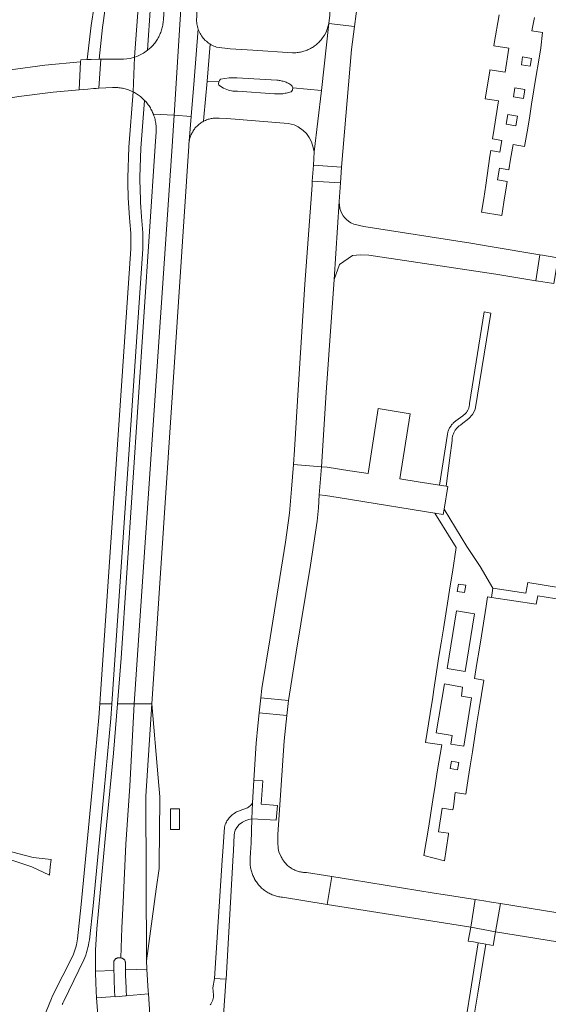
# Model space of a CAD drawing. Extents: x 152825 to 164088, y 457113 to 463005.
# Tile 250 of 256: x 158428 to 158542, y 460497 to 460710. Entities that reach past the tile are written whole.
import ezdxf

# ---------------------------------------------------------------- set-up
doc = ezdxf.new("R2010")
doc.units = 0
doc.header["$LTSCALE"] = 0.5
for name, color, linetype, lineweight in [('B-PV-VH-GESLOTENVERHARDING_ASFALT-GV', 251, 'CONTINUOUS', 18), ('B-PV-VH-HALFVERHARDING_GRAVEL-GV', 251, 'CONTINUOUS', 18), ('B-PV-VH-OPENVERHARDING_BETONELEMENT-GV', 251, 'CONTINUOUS', 18), ('B-PV-VH-OPENVERHARDING_BETONSTRAATSTEEN-GV', 251, 'CONTINUOUS', 18), ('B-PV-VH-OPENVERHARDING_STRAATBAKSTEEN-GV', 251, 'CONTINUOUS', 18)]:
    doc.layers.add(name, color=color, linetype=linetype, lineweight=lineweight)

msp = doc.modelspace()

# ---------------------------------------------------------------- linework, layer by layer
at = {"layer": 'B-PV-VH-GESLOTENVERHARDING_ASFALT-GV', "flags": 128}
for points in [[(158456.344, 460748.106), (158455.073, 460727.786), (158454.023, 460716.053), (158453.92, 460714.823), (158453.88, 460714.277), (158452.953, 460701.632), (158453.435, 460701.773), (158454.903, 460702.495), (158455.772, 460703.14), (158456.429, 460712.779), (158456.627, 460715.69), (158459.926, 460764.113), (158461.363, 460784.125), (158461.428, 460785.168), (158462.12, 460796.264), (158459.618, 460796.471), (158456.613, 460749.999), (158456.462, 460750)], [(158466.725, 460707.624), (158466.693, 460707.722), (158465.812, 460696.682), (158465.187, 460688.848), (158464.762, 460683.499), (158464.803, 460683.715), (158464.852, 460683.929), (158464.909, 460684.141), (158464.973, 460684.351), (158465.045, 460684.558), (158465.125, 460684.762), (158465.212, 460684.964), (158465.306, 460685.162), (158465.408, 460685.357), (158465.516, 460685.547), (158465.632, 460685.734), (158465.754, 460685.917), (158465.883, 460686.094), (158466.018, 460686.267), (158466.159, 460686.435), (158466.306, 460686.598), (158466.459, 460686.755), (158466.618, 460686.907), (158466.782, 460687.052), (158466.952, 460687.192), (158467.126, 460687.325), (158467.305, 460687.452), (158467.489, 460687.572), (158467.677, 460687.686), (158467.869, 460687.792), (158467.878, 460687.797), (158467.954, 460688.676), (158468.627, 460696.468), (158469.314, 460704.431), (158469.224, 460704.485), (158468.964, 460704.661), (158468.712, 460704.85), (158468.471, 460705.051), (158468.24, 460705.264), (158468.02, 460705.489), (158467.812, 460705.724), (158467.617, 460705.97), (158467.433, 460706.225), (158467.264, 460706.49), (158467.108, 460706.763), (158466.966, 460707.043), (158466.838, 460707.33)], [(158461.492, 460689.078), (158457.023, 460689.357), (158457.076, 460689.217), (158457.166, 460688.963), (158457.248, 460688.707), (158457.323, 460688.449), (158457.389, 460688.188), (158457.448, 460687.926), (158457.5, 460687.662), (158457.543, 460687.396), (158457.578, 460687.13), (158457.606, 460686.862), (158457.625, 460686.594), (158457.637, 460686.325), (158457.64, 460686.056), (158457.635, 460685.788), (158457.623, 460685.519), (158457.427, 460682.42), (158450.057, 460571.856), (158449.268, 460562.006), (158452.866, 460561.998), (158461.071, 460682.42)], [(158465.187, 460688.848), (158461.492, 460689.078), (158461.071, 460682.42), (158452.866, 460561.998), (158456.677, 460561.99), (158464.674, 460682.42), (158464.676, 460682.627), (158464.685, 460682.846), (158464.703, 460683.065), (158464.728, 460683.283), (158464.762, 460683.499)], [(158452.866, 460561.998), (158449.268, 460562.006), (158448.416, 460551.367), (158446.653, 460532.881), (158444.832, 460513.486), (158444.569, 460508.893), (158444.508, 460504.293), (158448.513, 460504.474), (158448.493, 460505.312), (158448.475, 460506.149), (158448.476, 460506.21), (158448.484, 460506.301), (158448.5, 460506.389), (158448.524, 460506.477), (158448.556, 460506.561), (158448.595, 460506.643), (158448.641, 460506.721), (158448.693, 460506.794), (158448.752, 460506.863), (158448.817, 460506.926), (158448.887, 460506.983), (158448.962, 460507.033), (158449.041, 460507.077), (158449.123, 460507.114), (158449.209, 460507.143), (158449.297, 460507.165), (158449.386, 460507.178), (158449.476, 460507.184), (158449.997, 460507.161), (158450.188, 460513.68), (158450.526, 460519.2), (158451.123, 460531.732), (158451.919, 460544.263)], [(158456.677, 460561.99), (158452.866, 460561.998), (158451.919, 460544.263), (158451.123, 460531.732), (158450.526, 460519.2), (158450.188, 460513.68), (158449.997, 460507.161), (158450.043, 460507.159), (158450.132, 460507.15), (158450.22, 460507.133), (158450.306, 460507.108), (158450.389, 460507.076), (158450.47, 460507.036), (158450.546, 460506.989), (158450.618, 460506.936), (158450.685, 460506.876), (158450.746, 460506.811), (158450.801, 460506.74), (158450.85, 460506.665), (158450.892, 460506.586), (158450.927, 460506.503), (158450.954, 460506.418), (158450.973, 460506.33), (158450.984, 460506.242), (158450.988, 460506.152), (158450.999, 460505.365), (158451.015, 460504.577), (158455.639, 460504.754), (158455.633, 460504.853), (158455.562, 460506.548), (158455.44, 460542.059)], [(158472.726, 460502.576), (158474.177, 460528.088), (158474.188, 460528.279), (158474.302, 460530.205), (158474.418, 460532.173), (158474.489, 460533.639), (158474.559, 460534.208), (158474.725, 460534.785), (158475.038, 460535.346), (158475.574, 460535.942), (158476.296, 460536.46), (158476.981, 460536.851), (158477.647, 460537.086), (158478.322, 460537.203), (158478.434, 460540.655), (158478.33, 460540.494), (158478.197, 460540.319), (158478.052, 460540.153), (158477.895, 460539.998), (158477.728, 460539.856), (158477.55, 460539.725), (158477.363, 460539.608), (158477.169, 460539.505), (158476.967, 460539.416), (158476.76, 460539.343), (158476.547, 460539.284), (158476.331, 460539.241), (158475.038, 460538.699), (158474.99, 460538.675), (158474.739, 460538.537), (158474.495, 460538.385), (158474.261, 460538.22), (158474.036, 460538.042), (158473.822, 460537.851), (158473.619, 460537.649), (158473.58, 460537.606), (158473.427, 460537.437), (158473.247, 460537.213), (158473.08, 460536.98), (158472.926, 460536.738), (158472.786, 460536.488), (158472.661, 460536.231), (158472.549, 460535.967), (158472.453, 460535.697), (158472.372, 460535.422), (158472.03, 460530.129), (158471.912, 460528.307), (158470.262, 460502.696), (158472.676, 460502.578)], [(158448.548, 460503.27), (158448.513, 460504.474), (158444.508, 460504.293), (158444.509, 460504.126), (158444.511, 460503.959), (158444.601, 460501.895), (158444.684, 460500), (158444.748, 460498.527), (158448.798, 460498.845), (158448.719, 460498.952), (158448.672, 460500), (158448.649, 460500.508), (158448.588, 460502.065)], [(158455.792, 460502.357), (158455.639, 460504.754), (158451.015, 460504.577), (158451.046, 460503.375), (158451.087, 460502.173), (158451.152, 460500.65), (158451.187, 460500), (158451.233, 460499.128), (158451.171, 460499.01), (158451.049, 460498.954), (158455.979, 460499.429), (158455.943, 460500)]]:
    msp.add_lwpolyline(points, close=True, dxfattribs=at)
for points in [[(158468.51, 460794.423), (158465.343, 460750.011), (158461.492, 460689.078), (158465.187, 460688.848), (158465.812, 460696.682), (158466.693, 460707.722), (158466.627, 460707.922), (158466.545, 460708.226), (158466.478, 460708.533), (158466.427, 460708.843), (158466.391, 460709.155), (158466.377, 460709.35), (158466.521, 460712.372), (158466.821, 460716.477), (158466.93, 460716.713), (158467.054, 460716.943), (158467.191, 460717.165), (158467.208, 460717.188), (158468.823, 460750.054), (158470.811, 460778.526), (158472.117, 460787.254), (158473.329, 460795.352), (158469.87, 460795.632), (158469.805, 460795.181)], [(158459.393, 460712.634), (158459.199, 460709.605), (158459.177, 460709.34), (158459.148, 460709.072), (158459.11, 460708.806), (158459.065, 460708.541), (158459.011, 460708.277), (158458.95, 460708.015), (158458.881, 460707.755), (158458.805, 460707.497), (158458.72, 460707.241), (158458.629, 460706.988), (158458.529, 460706.738), (158458.423, 460706.491), (158458.309, 460706.247), (158458.187, 460706.007), (158458.059, 460705.77), (158457.924, 460705.538), (158457.782, 460705.309), (158457.633, 460705.085), (158457.477, 460704.865), (158457.316, 460704.65), (158457.147, 460704.44), (158456.973, 460704.235), (158456.793, 460704.036), (158456.606, 460703.841), (158456.415, 460703.653), (158456.217, 460703.47), (158455.772, 460703.14), (158454.903, 460702.495), (158453.435, 460701.773), (158452.953, 460701.632), (158452.671, 460694.133), (158452.688, 460694.125), (158452.927, 460694.001), (158454.247, 460693.127), (158455.133, 460692.286), (158455.395, 460692.037), (158455.444, 460691.981), (158455.617, 460691.774), (158455.783, 460691.563), (158455.943, 460691.347), (158456.097, 460691.126), (158456.244, 460690.901), (158456.384, 460690.672), (158456.517, 460690.438), (158456.644, 460690.201), (158456.763, 460689.96), (158456.875, 460689.715), (158456.979, 460689.467), (158457.023, 460689.357), (158461.492, 460689.078), (158465.343, 460750.011)], [(158444.25, 460712.626), (158443.63, 460708.478), (158442.743, 460701.104), (158443.632, 460701.14), (158445.299, 460701.176), (158446.075, 460708.058), (158446.656, 460712.102)], [(158455.133, 460692.286), (158454.247, 460693.127), (158452.927, 460694.001), (158452.688, 460694.125), (158452.671, 460694.133), (158451.769, 460682.181), (158451.512, 460675.581)], [(158454.111, 460675.71), (158454.354, 460681.961), (158455.133, 460692.286)], [(158452.143, 460660.283), (158445.466, 460562.015), (158448.068, 460562.009), (158454.741, 460660.227)], [(158443.213, 460511.042), (158444.024, 460518.399), (158446.382, 460543.304), (158447.854, 460558.853), (158448.068, 460562.009), (158445.466, 460562.015), (158445.267, 460559.085), (158443.793, 460543.549), (158441.469, 460518.681), (158440.659, 460511.323)], [(158439.689, 460507.793), (158435.268, 460498.978), (158435.046, 460498.389), (158432.745, 460492.782), (158430.835, 460488.69)], [(158437.338, 460497.018), (158437.381, 460497.159), (158437.431, 460497.298), (158437.489, 460497.434), (158437.554, 460497.566), (158437.627, 460497.695), (158437.706, 460497.82), (158442.036, 460506.765)], [(158471.833, 460489.737), (158472.556, 460500), (158472.705, 460502.214), (158472.726, 460502.576), (158472.676, 460502.578), (158470.262, 460502.696), (158469.858, 460500.728), (158469.922, 460500), (158469.998, 460499.133), (158469.998, 460499.121), (158469.999, 460498.963), (158469.993, 460498.805), (158469.978, 460498.648), (158469.955, 460498.492), (158469.924, 460498.337), (158469.886, 460498.183), (158469.84, 460498.032), (158469.786, 460497.884), (158469.725, 460497.738), (158469.656, 460497.596), (158469.58, 460497.457), (158469.498, 460497.322), (158469.409, 460497.192), (158469.313, 460497.066)], [(158456.267, 460494.926), (158455.979, 460499.429), (158451.049, 460498.954), (158448.914, 460498.781), (158448.798, 460498.845), (158444.748, 460498.527), (158445.086, 460493.849)]]:
    msp.add_lwpolyline(points, dxfattribs=at)
at = {"layer": 'B-PV-VH-GESLOTENVERHARDING_ASFALT-GV'}
for points in [[(158451.512, 460675.581, 0.0135106), (158451.853, 460666.92)], [(158454.444, 460667.143, -0.0136591), (158454.111, 460675.71)], [(158451.853, 460666.92, -0.0409766), (158452.143, 460660.283)], [(158454.741, 460660.227, 0.0403414), (158454.444, 460667.143)], [(158440.659, 460511.323, -0.0697175), (158439.689, 460507.793)], [(158442.036, 460506.765, 0.0699517), (158443.213, 460511.042)]]:
    msp.add_lwpolyline(points, format="xyb", dxfattribs=at)
at = {"layer": 'B-PV-VH-HALFVERHARDING_GRAVEL-GV', "flags": 128}
for points in [[(158529.912, 460646.391), (158528.474, 460646.622), (158525.258, 460626.868), (158525.26, 460626.786), (158525.256, 460626.632), (158525.245, 460626.478), (158525.226, 460626.324), (158525.199, 460626.172), (158525.164, 460626.022), (158525.122, 460625.874), (158525.071, 460625.728), (158525.013, 460625.584), (158524.948, 460625.444), (158524.876, 460625.308), (158524.797, 460625.176), (158524.711, 460625.047), (158524.618, 460624.924), (158524.52, 460624.805), (158524.415, 460624.692), (158524.304, 460624.584), (158524.188, 460624.482), (158524.067, 460624.386), (158523.941, 460624.297), (158523.811, 460624.214), (158522.362, 460623.111), (158522.209, 460623.002), (158522.061, 460622.887), (158521.918, 460622.765), (158521.78, 460622.638), (158521.647, 460622.505), (158521.521, 460622.366), (158521.4, 460622.222), (158521.286, 460622.073), (158521.178, 460621.919), (158521.077, 460621.761), (158520.983, 460621.598), (158520.896, 460621.432), (158520.815, 460621.262), (158520.742, 460621.089), (158520.677, 460620.913), (158520.619, 460620.734), (158520.569, 460620.554), (158520.527, 460620.371), (158520.504, 460620.256), (158518.832, 460609.243), (158520.259, 460609.013), (158521.036, 460615.122), (158521.518, 460618.906), (158521.519, 460618.965), (158521.526, 460619.142), (158521.541, 460619.319), (158521.565, 460619.495), (158521.596, 460619.669), (158521.635, 460619.842), (158521.681, 460620.013), (158521.736, 460620.182), (158521.798, 460620.348), (158521.867, 460620.511), (158521.944, 460620.671), (158522.027, 460620.827), (158522.118, 460620.979), (158522.184, 460621.079), (158522.216, 460621.127), (158522.32, 460621.271), (158522.43, 460621.409), (158522.547, 460621.543), (158522.67, 460621.671), (158522.798, 460621.793), (158522.931, 460621.91), (158523.07, 460622.02), (158523.214, 460622.124), (158523.362, 460622.221), (158523.514, 460622.312), (158525.113, 460623.616), (158525.934, 460624.482), (158526.468, 460625.549)], [(158405.329, 460535.132), (158423.149, 460529.362), (158430.764, 460526.819), (158434.573, 460525.024), (158434.752, 460526.867), (158434.952, 460528.422), (158431.05, 460528.826), (158423.571, 460530.798), (158405.533, 460536.685)]]:
    msp.add_lwpolyline(points, close=True, dxfattribs=at)
msp.add_lwpolyline([(158524.736, 460485.308), (158527.155, 460500), (158528.827, 460510.152), (158527.982, 460510.297), (158527.177, 460510.435), (158525.501, 460500), (158523.14, 460485.332)], dxfattribs=at)
at = {"layer": 'B-PV-VH-OPENVERHARDING_BETONELEMENT-GV', "flags": 128}
for points in [[(158478.434, 460540.655), (158478.322, 460537.203), (158483.513, 460536.903), (158483.832, 460540.066), (158480.326, 460540.36), (158480.644, 460545.387), (158478.707, 460545.543)], [(158460.766, 460539.343), (158460.726, 460534.905), (158462.658, 460534.888), (158462.698, 460539.325)]]:
    msp.add_lwpolyline(points, close=True, dxfattribs=at)
at = {"layer": 'B-PV-VH-OPENVERHARDING_BETONSTRAATSTEEN-GV', "flags": 128}
for points in [[(158495.326, 460714.48), (158495.181, 460712.367), (158495.107, 460710.692), (158494.928, 460708.934), (158500.458, 460708.221), (158501.188, 460713.704)], [(158487.159, 460694.975), (158493.295, 460694.418), (158494.928, 460708.934), (158494.728, 460708.169), (158494.582, 460707.685), (158494.444, 460707.258), (158494.269, 460706.902), (158494.007, 460706.377), (158493.568, 460705.78), (158493.416, 460705.58), (158493.257, 460705.384), (158493.092, 460705.194), (158492.921, 460705.009), (158492.745, 460704.83), (158492.562, 460704.656), (158492.375, 460704.488), (158492.182, 460704.327), (158491.984, 460704.171), (158491.781, 460704.022), (158491.574, 460703.88), (158491.362, 460703.744), (158491.146, 460703.615), (158490.926, 460703.492), (158490.702, 460703.377), (158490.475, 460703.269), (158490.244, 460703.169), (158490.01, 460703.075), (158489.774, 460702.99), (158489.534, 460702.911), (158489.293, 460702.841), (158489.049, 460702.778), (158488.804, 460702.723), (158488.556, 460702.675), (158488.308, 460702.636), (158488.058, 460702.604), (158487.808, 460702.581), (158487.556, 460702.565), (158487.305, 460702.558), (158487.053, 460702.558), (158478.5, 460703.121), (158473.589, 460703.444), (158470.642, 460703.818), (158470.345, 460703.922), (158470.055, 460704.041), (158469.771, 460704.175), (158469.494, 460704.323), (158469.314, 460704.431), (158468.627, 460696.468), (158471.147, 460696.3), (158471.285, 460696.61), (158471.5, 460696.872), (158472.445, 460697.036), (158473.398, 460697.143), (158474.237, 460697.191), (158475.077, 460697.195), (158483.652, 460696.67), (158483.766, 460696.663), (158483.986, 460696.643), (158484.206, 460696.615), (158484.425, 460696.579), (158484.642, 460696.535), (158484.857, 460696.484), (158485.071, 460696.424), (158485.282, 460696.357), (158485.49, 460696.282), (158485.696, 460696.201), (158485.899, 460696.111), (158486.098, 460696.014), (158486.294, 460695.911), (158486.485, 460695.8), (158486.673, 460695.682), (158487.008, 460695.392)], [(158494.928, 460708.934), (158493.295, 460694.418), (158491.775, 460681.159), (158491.58, 460678.301), (158497.638, 460677.898), (158499.787, 460703.273), (158500.458, 460708.221)], [(158441.346, 460701.048), (158441.324, 460700.641), (158440.989, 460694.573), (158442.868, 460694.745), (158444.08, 460694.832), (158444.682, 460694.872), (158445.292, 460694.912), (158445.717, 460701.185), (158445.299, 460701.176), (158443.632, 460701.14), (158442.743, 460701.104)], [(158452.671, 460694.133), (158452.953, 460701.632), (158452.022, 460701.361), (158450.56, 460701.185), (158448.156, 460701.203), (158446.098, 460701.193), (158445.717, 460701.185), (158445.292, 460694.912), (158446.742, 460694.998), (158448.193, 460695.076), (158448.25, 460695.078), (158448.52, 460695.085), (158448.79, 460695.084), (158449.059, 460695.075), (158449.329, 460695.058), (158449.597, 460695.033), (158449.865, 460695), (158450.132, 460694.959), (158450.397, 460694.91), (158450.661, 460694.854), (158450.923, 460694.789), (158451.183, 460694.717), (158451.441, 460694.637), (158451.696, 460694.55), (158451.948, 460694.455), (158452.198, 460694.352), (158452.444, 460694.242)], [(158536.505, 460700.008), (158536.745, 460701.679), (158538.649, 460701.377), (158538.411, 460699.707)], [(158487.159, 460694.975), (158487.082, 460694.528), (158486.792, 460694.18), (158486.724, 460694.156), (158486.48, 460694.074), (158486.234, 460693.999), (158485.985, 460693.933), (158485.735, 460693.874), (158485.483, 460693.823), (158485.229, 460693.78), (158484.974, 460693.745), (158484.718, 460693.717), (158484.462, 460693.698), (158484.205, 460693.687), (158483.948, 460693.683), (158483.69, 460693.688), (158483.433, 460693.7), (158483.177, 460693.721), (158475.177, 460694.293), (158474.202, 460694.326), (158473.245, 460694.513), (158472.143, 460694.941), (158471.144, 460695.573), (158471.093, 460695.937), (158471.147, 460696.3), (158468.627, 460696.468), (158467.954, 460688.676), (158467.878, 460687.797), (158468.064, 460687.892), (158468.264, 460687.984), (158468.466, 460688.069), (158468.671, 460688.146), (158468.879, 460688.216), (158469.09, 460688.279), (158469.302, 460688.334), (158469.517, 460688.38), (158469.733, 460688.419), (158469.95, 460688.451), (158470.168, 460688.474), (158470.387, 460688.489), (158470.606, 460688.496), (158470.826, 460688.495), (158471.045, 460688.487), (158471.264, 460688.47), (158472.887, 460688.375), (158486.14, 460687.34), (158487.414, 460687.018), (158488.272, 460686.599), (158489.368, 460685.818), (158490.058, 460685.155), (158490.697, 460684.297), (158491.142, 460683.367), (158491.557, 460682.103), (158491.775, 460681.159), (158493.295, 460694.418)], [(158483.652, 460696.67), (158475.077, 460697.195), (158474.237, 460697.191), (158473.398, 460697.143), (158472.445, 460697.036), (158471.5, 460696.872), (158471.285, 460696.61), (158471.147, 460696.3), (158471.093, 460695.937), (158471.144, 460695.573), (158472.143, 460694.941), (158473.245, 460694.513), (158474.202, 460694.326), (158475.177, 460694.293), (158483.177, 460693.721), (158483.433, 460693.7), (158483.69, 460693.688), (158483.948, 460693.683), (158484.205, 460693.687), (158484.462, 460693.698), (158484.718, 460693.717), (158484.974, 460693.745), (158485.229, 460693.78), (158485.483, 460693.823), (158485.735, 460693.874), (158485.985, 460693.933), (158486.234, 460693.999), (158486.48, 460694.074), (158486.724, 460694.156), (158486.792, 460694.18), (158487.082, 460694.528), (158487.159, 460694.975), (158487.008, 460695.392), (158486.673, 460695.682), (158486.485, 460695.8), (158486.294, 460695.911), (158486.098, 460696.014), (158485.899, 460696.111), (158485.696, 460696.201), (158485.49, 460696.282), (158485.282, 460696.357), (158485.071, 460696.424), (158484.857, 460696.484), (158484.642, 460696.535), (158484.425, 460696.579), (158484.206, 460696.615), (158483.986, 460696.643), (158483.766, 460696.663)], [(158534.798, 460693.039), (158535.071, 460694.984), (158537.225, 460694.639), (158536.953, 460692.693)], [(158533.209, 460687.163), (158533.56, 460689.224), (158535.622, 460688.874), (158535.272, 460686.811)], [(158491.347, 460674.895), (158497.4, 460674.484), (158497.638, 460677.898), (158491.58, 460678.301)], [(158491.347, 460674.895), (158491.283, 460673.965), (158489.702, 460652.648), (158488.372, 460630.996), (158487.501, 460616.884), (158487.269, 460613.671), (158493.297, 460613.199), (158494.337, 460629.271), (158496.046, 460653.597), (158497.144, 460670.472), (158497.261, 460672.518), (158497.4, 460674.484)], [(158539.633, 460653.336), (158540.478, 460658.972), (158529.738, 460660.761), (158525.533, 460661.448), (158502.44, 460665.11), (158500.314, 460665.586), (158499.668, 460665.9), (158499.138, 460666.257), (158498.759, 460666.554), (158498.368, 460666.949), (158497.991, 460667.41), (158497.619, 460668.057), (158497.347, 460668.774), (158497.193, 460669.55), (158497.144, 460670.472), (158496.046, 460653.597), (158497.221, 460656.899), (158500, 460658.802), (158501.773, 460658.94), (158503.55, 460658.857), (158530.935, 460654.765)], [(158541.075, 460658.873), (158540.478, 460658.972), (158539.633, 460653.336), (158540.208, 460653.241), (158542.98, 460652.824), (158543.512, 460652.738), (158544.408, 460658.318), (158543.889, 460658.401)], [(158514.228, 460609.986), (158510.226, 460610.63), (158512.471, 460624.659), (158505.592, 460625.81), (158503.371, 460611.719), (158500, 460612.232), (158499.458, 460612.314), (158494.553, 460613.1), (158493.297, 460613.199), (158492.83, 460607.162), (158494.184, 460607.022), (158496.95, 460606.564), (158500, 460606.061), (158517.824, 460603.195), (158519.612, 460602.931), (158519.789, 460604.028), (158520.584, 460608.96), (158520.259, 460609.013), (158518.832, 460609.243)], [(158486.209, 460562.775), (158487.869, 460573.18), (158490.954, 460591.971), (158492.363, 460601.431), (158492.646, 460604.332), (158492.83, 460607.162), (158493.297, 460613.199), (158487.269, 460613.671), (158486.887, 460608.375), (158486.406, 460603.213), (158485.571, 460596.919), (158482.218, 460576.259), (158480.445, 460565.302), (158480.239, 460563.355)], [(158519.863, 460528.13), (158520.226, 460530.549), (158520.727, 460533.891), (158520.76, 460534.074), (158518.597, 460534.398), (158519.4, 460539.517), (158521.675, 460539.167), (158521.791, 460539.814), (158522.207, 460542.915), (158524.456, 460542.556), (158524.985, 460545.882), (158525.438, 460548.665), (158525.924, 460551.652), (158526.896, 460557.921), (158527.392, 460560.971), (158527.893, 460564.049), (158528.342, 460567.117), (158526.342, 460567.475), (158526.883, 460570.7), (158527.375, 460573.646), (158527.888, 460576.721), (158528.847, 460583.131), (158529.141, 460585.096), (158530.022, 460584.967), (158530.041, 460584.964), (158530.32, 460586.995), (158527.575, 460591.644), (158524.699, 460596.021), (158522.249, 460600.016), (158519.789, 460604.028), (158519.612, 460602.931), (158517.824, 460603.195), (158522.436, 460595.766), (158521.606, 460590.467), (158521.131, 460587.527), (158520.669, 460584.663), (158519.655, 460578.192), (158519.167, 460575.171), (158518.688, 460572.21), (158517.609, 460565.09), (158517.27, 460562.991), (158517.211, 460562.627), (158516.775, 460559.928), (158515.79, 460553.698), (158519.29, 460553.185), (158518.322, 460547.319), (158517.846, 460544.381), (158517.353, 460541.337), (158516.396, 460535.21), (158515.912, 460532.219), (158515.436, 460529.282)], [(158522.638, 460586.309), (158522.886, 460587.893), (158524.472, 460587.645), (158524.224, 460586.059)], [(158520.46, 460569.621), (158522.471, 460582.102), (158526.359, 460581.485), (158524.348, 460569.004)], [(158518.119, 460555.785), (158519.867, 460566.31), (158523.794, 460565.606), (158523.521, 460563.702), (158525.738, 460563.347), (158524.071, 460552.862), (158521.277, 460553.298), (158521.572, 460555.222)], [(158486.209, 460562.775), (158480.239, 460563.355), (158479.892, 460560.087), (158485.816, 460559.511)], [(158458.087, 460546.026), (158456.677, 460561.99), (158455.44, 460542.059), (158455.562, 460506.548), (158457.658, 460522.03), (158458.254, 460526.48), (158458.296, 460527.993), (158458.368, 460533.979), (158458.454, 460541.956)], [(158495.544, 460524.733), (158490.11, 460525.616), (158490.102, 460525.616), (158489.884, 460525.616), (158489.666, 460525.624), (158489.448, 460525.64), (158489.231, 460525.664), (158489.016, 460525.696), (158488.801, 460525.736), (158488.588, 460525.783), (158488.377, 460525.839), (158488.168, 460525.902), (158487.962, 460525.973), (158487.758, 460526.051), (158487.558, 460526.136), (158487.361, 460526.229), (158487.167, 460526.33), (158486.977, 460526.437), (158486.791, 460526.551), (158486.609, 460526.672), (158486.432, 460526.799), (158486.26, 460526.933), (158486.093, 460527.073), (158485.931, 460527.219), (158485.774, 460527.371), (158485.623, 460527.528), (158485.478, 460527.691), (158485.339, 460527.859), (158485.207, 460528.032), (158485.08, 460528.21), (158484.961, 460528.393), (158484.848, 460528.579), (158484.742, 460528.77), (158484.643, 460528.964), (158484.551, 460529.162), (158484.146, 460530.062), (158483.972, 460530.812), (158483.888, 460532.093), (158483.908, 460533.794), (158485.284, 460554.027), (158485.816, 460559.511), (158479.892, 460560.087), (158479.557, 460557.295), (158479.224, 460553.532), (158478.707, 460545.543), (158480.644, 460545.387), (158480.326, 460540.36), (158483.832, 460540.066), (158483.513, 460536.903), (158478.322, 460537.203), (158478.151, 460531.958), (158478.028, 460529.903), (158477.958, 460528.732), (158477.93, 460528.399), (158477.917, 460528.065), (158477.916, 460527.957), (158477.916, 460527.849), (158477.922, 460527.601), (158477.937, 460527.354), (158477.959, 460527.107), (158477.99, 460526.861), (158478.028, 460526.616), (158478.074, 460526.372), (158478.128, 460526.131), (158478.19, 460525.891), (158478.259, 460525.653), (158478.336, 460525.417), (158478.421, 460525.184), (158478.513, 460524.954), (158478.613, 460524.727), (158478.72, 460524.503), (158478.834, 460524.283), (158478.879, 460524.2), (158479.003, 460523.985), (158479.133, 460523.774), (158479.271, 460523.568), (158479.415, 460523.366), (158479.565, 460523.169), (158479.722, 460522.977), (158479.885, 460522.79), (158480.053, 460522.608), (158480.228, 460522.432), (158480.408, 460522.262), (158480.593, 460522.097), (158480.784, 460521.939), (158480.98, 460521.786), (158481.18, 460521.641), (158481.385, 460521.501), (158481.595, 460521.369), (158481.809, 460521.243), (158482.026, 460521.124), (158482.248, 460521.012), (158482.473, 460520.908), (158482.701, 460520.811), (158482.932, 460520.721), (158483.166, 460520.639), (158483.402, 460520.564), (158483.641, 460520.497), (158483.881, 460520.438), (158484.124, 460520.386), (158484.368, 460520.342), (158484.613, 460520.307), (158484.86, 460520.279), (158484.923, 460520.273), (158494.577, 460518.721)], [(158521.109, 460548.074), (158521.385, 460549.658), (158522.968, 460549.381), (158522.692, 460547.798)], [(158495.544, 460524.733), (158494.577, 460518.721), (158500, 460517.849), (158525.555, 460513.801), (158526.487, 460519.764), (158519.563, 460520.877), (158517.656, 460521.165), (158500, 460524.009)], [(158528.352, 460519.497), (158526.487, 460519.764), (158525.555, 460513.801), (158530.927, 460512.832), (158531.951, 460518.894), (158530.045, 460519.213)], [(158567.805, 460513.028), (158552.466, 460515.544), (158552.27, 460515.577), (158550.519, 460515.887), (158531.951, 460518.894), (158530.927, 460512.832), (158580.42, 460504.799), (158580.646, 460506.282), (158580.882, 460507.834), (158581.417, 460510.899), (158569.533, 460512.787), (158568.742, 460512.896), (158568.151, 460512.977), (158568, 460512.996)], [(158449.997, 460507.161), (158449.476, 460507.184), (158449.386, 460507.178), (158449.297, 460507.165), (158449.209, 460507.143), (158449.123, 460507.114), (158449.041, 460507.077), (158448.962, 460507.033), (158448.887, 460506.983), (158448.817, 460506.926), (158448.752, 460506.863), (158448.693, 460506.794), (158448.641, 460506.721), (158448.595, 460506.643), (158448.556, 460506.561), (158448.524, 460506.477), (158448.5, 460506.389), (158448.484, 460506.301), (158448.476, 460506.21), (158448.475, 460506.149), (158448.493, 460505.312), (158448.513, 460504.474), (158448.548, 460503.27), (158448.588, 460502.065), (158448.649, 460500.508), (158448.672, 460500), (158448.719, 460498.952), (158448.798, 460498.845), (158448.914, 460498.781), (158451.049, 460498.954), (158451.171, 460499.01), (158451.233, 460499.128), (158451.187, 460500), (158451.152, 460500.65), (158451.087, 460502.173), (158451.046, 460503.375), (158451.015, 460504.577), (158450.999, 460505.365), (158450.988, 460506.152), (158450.984, 460506.242), (158450.973, 460506.33), (158450.954, 460506.418), (158450.927, 460506.503), (158450.892, 460506.586), (158450.85, 460506.665), (158450.801, 460506.74), (158450.746, 460506.811), (158450.685, 460506.876), (158450.618, 460506.936), (158450.546, 460506.989), (158450.47, 460507.036), (158450.389, 460507.076), (158450.306, 460507.108), (158450.22, 460507.133), (158450.132, 460507.15), (158450.043, 460507.159)]]:
    msp.add_lwpolyline(points, close=True, dxfattribs=at)
for points in [[(158531.667, 460710.781), (158530.611, 460704.559), (158530.532, 460704.078), (158533.805, 460703.552), (158532.971, 460698.373), (158529.684, 460698.904), (158529.64, 460698.632), (158528.669, 460692.641), (158531.569, 460692.18), (158530.63, 460686.224), (158530.275, 460683.969), (158532.28, 460683.628), (158531.853, 460681.114), (158529.88, 460681.45), (158529.694, 460680.269), (158528.79, 460673.985), (158528.35, 460671.127), (158527.897, 460668.18), (158532.232, 460667.477), (158532.695, 460670.355), (158533.238, 460673.848), (158533.389, 460674.799), (158531.313, 460675.143), (158531.731, 460677.652), (158533.788, 460677.31), (158534.148, 460679.577), (158534.688, 460682.76), (158537.138, 460682.351), (158537.733, 460685.537), (158538.203, 460688.464), (158538.685, 460691.464), (158539.703, 460697.666), (158540.167, 460700.574), (158540.653, 460703.622), (158541.074, 460706.962), (158538.724, 460707.32), (158539.295, 460710.216)], [(158547.987, 460586.582), (158537.872, 460588.209), (158537.475, 460585.907), (158530.32, 460586.995), (158530.041, 460584.964), (158539.68, 460583.558), (158540.027, 460585.31), (158547.232, 460584.222)]]:
    msp.add_lwpolyline(points, dxfattribs=at)
at = {"layer": 'B-PV-VH-OPENVERHARDING_STRAATBAKSTEEN-GV', "flags": 128}
for points in [[(158440.989, 460694.573), (158441.324, 460700.646), (158433.622, 460699.897), (158426.205, 460698.926), (158425.431, 460698.778), (158424.656, 460698.631), (158423.977, 460698.507), (158423.486, 460692.423), (158428.007, 460693.127), (158435.424, 460694.062)], [(158530.927, 460512.832), (158525.555, 460513.801), (158525.01, 460510.808), (158526.147, 460510.612), (158527.177, 460510.435), (158527.982, 460510.297), (158528.827, 460510.152), (158530.422, 460509.877)]]:
    msp.add_lwpolyline(points, close=True, dxfattribs=at)

doc.saveas('drawing.dxf')
